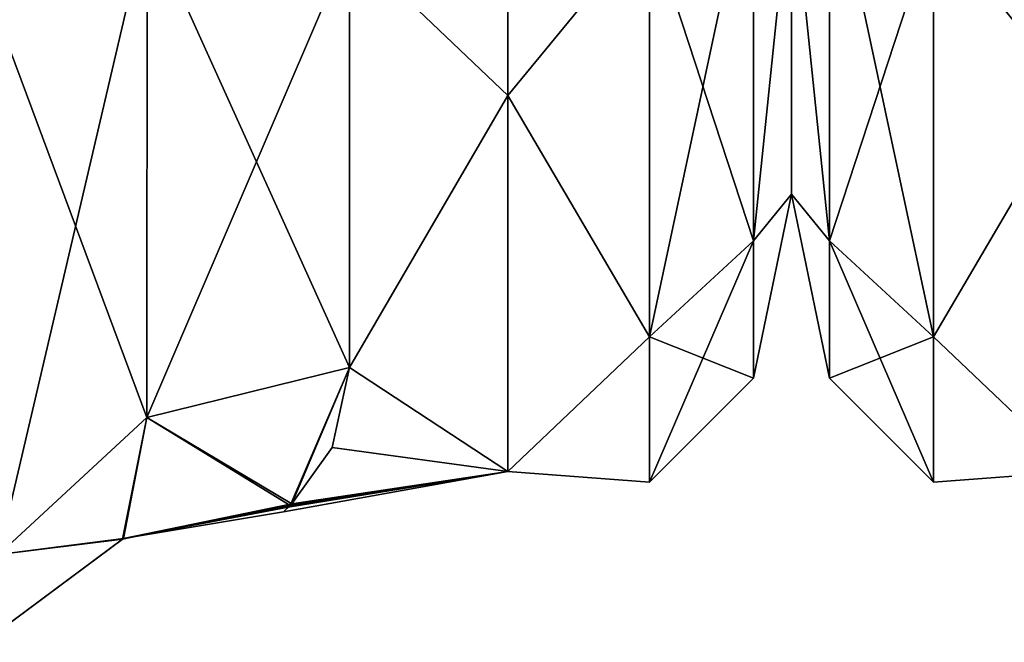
# Model space of a CAD drawing. Extents: x -23 to 470, y -1800 to 0.
# Tile 186 of 256: x 128.48 to 140.62, y -53.5 to -45.83. Entities that reach past the tile are written whole.
import ezdxf

# ---------------------------------------------------------------- set-up
doc = ezdxf.new("R2010")
doc.units = 0
doc.header["$LTSCALE"] = 17.087905
for name, color, linetype in [('128', 7, 'CONTINUOUS'), ('142', 7, 'CONTINUOUS'), ('158', 7, 'CONTINUOUS'), ('71', 7, 'CONTINUOUS'), ('73', 7, 'CONTINUOUS'), ('87', 7, 'CONTINUOUS'), ('88', 7, 'CONTINUOUS'), ('92', 7, 'CONTINUOUS')]:
    doc.layers.add(name, color=color, linetype=linetype)

msp = doc.modelspace()

# ---------------------------------------------------------------- linework, layer by layer
at = {"layer": '128', "linetype": 'CONTINUOUS'}
for points in [[(132.55, -50.115, -9.323), (131.836, -51.797, -3.115), (130.05, -50.733, -9.583), (132.55, -50.115, -9.323)], [(131.817, -51.819, 2.942), (132.55, -50.115, 9.323), (130.05, -50.733, 9.583), (131.817, -51.819, 2.942)], [(132.55, -50.115, -9.323), (132.334, -51.104, -6.496), (131.836, -51.797, -3.115), (132.55, -50.115, -9.323)], [(130.05, -50.733, 9.583), (128.219, -52.421, 10.295), (129.762, -52.225, 3.337), (130.05, -50.733, 9.583)], [(130.05, -50.733, -9.583), (129.747, -52.231, -3.35), (128.219, -52.421, -10.295), (130.05, -50.733, -9.583)], [(131.836, -51.797, -3.115), (129.747, -52.231, -3.35), (130.05, -50.733, -9.583), (131.836, -51.797, -3.115)], [(131.817, -51.819, 2.942), (130.05, -50.733, 9.583), (129.762, -52.225, 3.337), (131.817, -51.819, 2.942)], [(129.747, -52.231, -3.35), (131.836, -51.797, -3.115), (129.762, -52.225, 3.337), (129.747, -52.231, -3.35)], [(131.836, -51.797, -3.115), (131.794, -51.839, -2.771), (129.762, -52.225, 3.337), (131.836, -51.797, -3.115)], [(131.734, -51.896, 2.235), (131.817, -51.819, 2.942), (129.762, -52.225, 3.337), (131.734, -51.896, 2.235)], [(131.794, -51.839, -2.771), (131.734, -51.896, 2.235), (129.762, -52.225, 3.337), (131.794, -51.839, -2.771)], [(129.747, -52.231, -3.35), (128.038, -53.504, -3.698), (128.219, -52.421, -10.295), (129.747, -52.231, -3.35)], [(128.038, -53.504, -3.698), (129.747, -52.231, -3.35), (128.043, -53.499, 3.685), (128.038, -53.504, -3.698)], [(129.762, -52.225, 3.337), (128.219, -52.421, 10.295), (128.043, -53.499, 3.685), (129.762, -52.225, 3.337)], [(129.747, -52.231, -3.35), (129.762, -52.225, 3.337), (128.043, -53.499, 3.685), (129.747, -52.231, -3.35)]]:
    msp.add_3dface(points, dxfattribs=at)
at = {"layer": '142', "linetype": 'CONTINUOUS'}
for points in [[(138, -8.022, -4.581), (138, -11.991, -12.803), (138, -47.978, -4.582), (138, -8.022, -4.581)], [(138, -8.022, 4.582), (138, -8.022, -4.581), (138, -47.978, 4.581), (138, -8.022, 4.582)], [(138, -47.978, 4.581), (138, -8.022, -4.581), (138, -47.978, -4.582), (138, -47.978, 4.581)], [(138, -44.009, 12.803), (138, -8.022, 4.582), (138, -47.978, 4.581), (138, -44.009, 12.803)], [(138, -47.978, -4.582), (138, -11.991, -12.803), (138, -44.009, -12.803), (138, -47.978, -4.582)]]:
    msp.add_3dface(points, dxfattribs=at)
at = {"layer": '158', "linetype": 'CONTINUOUS'}
for points in [[(141.5, -38.413, -21.623), (141.5, -46.764, -14.964), (139.75, -44.639, -16.639), (141.5, -38.413, -21.623)], [(141.5, -46.764, 14.964), (141.5, -38.413, 21.623), (139.75, -44.639, 16.639), (141.5, -46.764, 14.964)], [(138.468, -43.732, 15.732), (138, -44.009, 12.803), (138.468, -48.555, 8.514), (138.468, -43.732, 15.732)], [(138.468, -48.555, -8.514), (138, -44.009, -12.803), (138.468, -43.732, -15.732), (138.468, -48.555, -8.514)], [(138.468, -43.732, 15.732), (138.468, -48.555, 8.514), (139.75, -44.639, 16.639), (138.468, -43.732, 15.732)], [(138.468, -48.555, -8.514), (138.468, -43.732, -15.732), (139.75, -49.74, -9.005), (138.468, -48.555, -8.514)], [(139.75, -49.74, -9.005), (138.468, -43.732, -15.732), (139.75, -44.639, -16.639), (139.75, -49.74, -9.005)], [(138, -44.009, 12.803), (138, -47.978, 4.581), (138.468, -48.555, 8.514), (138, -44.009, 12.803)], [(138, -47.978, -4.582), (138, -44.009, -12.803), (138.468, -48.555, -8.514), (138, -47.978, -4.582)], [(139.75, -44.639, 16.639), (138.468, -48.555, 8.514), (139.75, -49.74, 9.005), (139.75, -44.639, 16.639)], [(141.5, -46.764, -14.964), (139.75, -49.74, -9.005), (139.75, -44.639, -16.639), (141.5, -46.764, -14.964)], [(141.5, -46.764, 14.964), (139.75, -44.639, 16.639), (139.75, -49.74, 9.005), (141.5, -46.764, 14.964)], [(141.5, -46.764, -14.964), (141.5, -51.398, -5.341), (139.75, -49.74, -9.005), (141.5, -46.764, -14.964)], [(141.5, -51.398, 5.34), (141.5, -46.764, 14.964), (139.75, -49.74, 9.005), (141.5, -51.398, 5.34)], [(138, -47.978, 4.581), (138, -47.978, -4.582), (138.468, -50.248, 0), (138, -47.978, 4.581)], [(138.468, -48.555, 8.514), (138, -47.978, 4.581), (138.468, -50.248, 0), (138.468, -48.555, 8.514)], [(138.468, -50.248, 0), (138, -47.978, -4.582), (138.468, -48.555, -8.514), (138.468, -50.248, 0)], [(138.468, -48.555, 8.514), (138.468, -50.248, 0), (139.75, -49.74, 9.005), (138.468, -48.555, 8.514)], [(138.468, -50.248, 0), (138.468, -48.555, -8.514), (139.75, -51.531, 0), (138.468, -50.248, 0)], [(139.75, -51.531, 0), (138.468, -48.555, -8.514), (139.75, -49.74, -9.005), (139.75, -51.531, 0)], [(139.75, -49.74, 9.005), (138.468, -50.248, 0), (139.75, -51.531, 0), (139.75, -49.74, 9.005)], [(141.5, -51.398, -5.341), (139.75, -51.531, 0), (139.75, -49.74, -9.005), (141.5, -51.398, -5.341)], [(141.5, -51.398, 5.34), (139.75, -49.74, 9.005), (139.75, -51.531, 0), (141.5, -51.398, 5.34)], [(141.5, -51.398, -5.341), (141.5, -51.398, 5.34), (139.75, -51.531, 0), (141.5, -51.398, -5.341)]]:
    msp.add_3dface(points, dxfattribs=at)
at = {"layer": '71', "linetype": 'CONTINUOUS'}
for points in [[(138, -8.022, 4.581), (138, -11.991, 12.803), (138, -47.978, 4.582), (138, -8.022, 4.581)], [(138, -8.022, -4.582), (138, -8.022, 4.581), (138, -47.978, -4.581), (138, -8.022, -4.582)], [(138, -47.978, -4.581), (138, -8.022, 4.581), (138, -47.978, 4.582), (138, -47.978, -4.581)], [(138, -44.009, -12.803), (138, -8.022, -4.582), (138, -47.978, -4.581), (138, -44.009, -12.803)], [(138, -47.978, 4.582), (138, -11.991, 12.803), (138, -44.009, 12.803), (138, -47.978, 4.582)]]:
    msp.add_3dface(points, dxfattribs=at)
at = {"layer": '73', "linetype": 'CONTINUOUS'}
for points in [[(134.5, -46.764, 14.964), (134.5, -38.413, 21.623), (132.55, -44.9, 17.041), (134.5, -46.764, 14.964)], [(134.5, -38.413, -21.623), (134.5, -46.764, -14.964), (132.55, -44.9, -17.041), (134.5, -38.413, -21.623)], [(132.55, -50.115, 9.323), (134.5, -46.764, 14.964), (132.55, -44.9, 17.041), (132.55, -50.115, 9.323)], [(132.55, -44.9, -17.041), (134.5, -46.764, -14.964), (132.55, -50.115, -9.323), (132.55, -44.9, -17.041)], [(134.5, -51.398, 5.341), (134.5, -46.764, 14.964), (132.55, -50.115, 9.323), (134.5, -51.398, 5.341)], [(134.5, -46.764, -14.964), (134.5, -51.398, -5.34), (132.55, -50.115, -9.323), (134.5, -46.764, -14.964)], [(131.817, -51.819, 2.942), (134.5, -51.398, 5.341), (132.55, -50.115, 9.323), (131.817, -51.819, 2.942)], [(132.55, -50.115, -9.323), (134.5, -51.398, -5.34), (132.334, -51.104, -6.496), (132.55, -50.115, -9.323)], [(132.334, -51.104, -6.496), (134.5, -51.398, -5.34), (131.836, -51.797, -3.115), (132.334, -51.104, -6.496)], [(131.794, -51.839, -2.771), (134.5, -51.398, 5.341), (131.734, -51.896, 2.235), (131.794, -51.839, -2.771)], [(131.734, -51.896, 2.235), (134.5, -51.398, 5.341), (131.817, -51.819, 2.942), (131.734, -51.896, 2.235)], [(131.836, -51.797, -3.115), (134.5, -51.398, 5.341), (131.794, -51.839, -2.771), (131.836, -51.797, -3.115)], [(134.5, -51.398, -5.34), (134.5, -51.398, 5.341), (131.836, -51.797, -3.115), (134.5, -51.398, -5.34)]]:
    msp.add_3dface(points, dxfattribs=at)
at = {"layer": '87', "linetype": 'CONTINUOUS'}
for points in [[(128.219, -45.829, -19.608), (128.219, -35.932, -25.286), (130.051, -44.596, -18.252), (128.219, -45.829, -19.608)], [(130.05, -50.733, -9.583), (128.219, -45.829, -19.608), (130.051, -44.596, -18.252), (130.05, -50.733, -9.583)], [(132.55, -50.115, -9.323), (130.05, -50.733, -9.583), (130.051, -44.596, -18.252), (132.55, -50.115, -9.323)], [(132.55, -44.9, -17.041), (132.55, -50.115, -9.323), (130.051, -44.596, -18.252), (132.55, -44.9, -17.041)], [(130.05, -50.733, -9.583), (128.219, -52.421, -10.295), (128.219, -45.829, -19.608), (130.05, -50.733, -9.583)]]:
    msp.add_3dface(points, dxfattribs=at)
at = {"layer": '88', "linetype": 'CONTINUOUS'}
for points in [[(128.219, -45.829, 19.608), (128.219, -52.421, 10.295), (130.051, -44.596, 18.252), (128.219, -45.829, 19.608)], [(130.051, -44.596, 18.252), (128.219, -52.421, 10.295), (130.05, -50.733, 9.583), (130.051, -44.596, 18.252)], [(132.55, -44.9, 17.041), (130.051, -44.596, 18.252), (130.05, -50.733, 9.583), (132.55, -44.9, 17.041)], [(132.55, -50.115, 9.323), (132.55, -44.9, 17.041), (130.05, -50.733, 9.583), (132.55, -50.115, 9.323)]]:
    msp.add_3dface(points, dxfattribs=at)
at = {"layer": '92', "linetype": 'CONTINUOUS'}
for points in [[(134.5, -38.413, 21.623), (134.5, -46.764, 14.964), (136.25, -44.639, 16.639), (134.5, -38.413, 21.623)], [(134.5, -46.764, -14.964), (134.5, -38.413, -21.623), (136.25, -44.639, -16.639), (134.5, -46.764, -14.964)], [(137.532, -43.732, -15.732), (137.532, -48.555, -8.514), (136.25, -44.639, -16.639), (137.532, -43.732, -15.732)], [(137.532, -48.555, 8.514), (137.532, -43.732, 15.732), (136.25, -49.74, 9.005), (137.532, -48.555, 8.514)], [(136.25, -49.74, 9.005), (137.532, -43.732, 15.732), (136.25, -44.639, 16.639), (136.25, -49.74, 9.005)], [(137.532, -43.732, -15.732), (138, -44.009, -12.803), (137.532, -48.555, -8.514), (137.532, -43.732, -15.732)], [(137.532, -48.555, 8.514), (138, -44.009, 12.803), (137.532, -43.732, 15.732), (137.532, -48.555, 8.514)], [(138, -44.009, -12.803), (138, -47.978, -4.581), (137.532, -48.555, -8.514), (138, -44.009, -12.803)], [(138, -47.978, 4.582), (138, -44.009, 12.803), (137.532, -48.555, 8.514), (138, -47.978, 4.582)], [(134.5, -46.764, 14.964), (136.25, -49.74, 9.005), (136.25, -44.639, 16.639), (134.5, -46.764, 14.964)], [(134.5, -46.764, -14.964), (136.25, -44.639, -16.639), (136.25, -49.74, -9.005), (134.5, -46.764, -14.964)], [(136.25, -44.639, -16.639), (137.532, -48.555, -8.514), (136.25, -49.74, -9.005), (136.25, -44.639, -16.639)], [(134.5, -46.764, 14.964), (134.5, -51.398, 5.341), (136.25, -49.74, 9.005), (134.5, -46.764, 14.964)], [(134.5, -51.398, -5.34), (134.5, -46.764, -14.964), (136.25, -49.74, -9.005), (134.5, -51.398, -5.34)], [(138, -47.978, -4.581), (138, -47.978, 4.582), (137.532, -50.248, 0), (138, -47.978, -4.581)], [(137.532, -48.555, -8.514), (138, -47.978, -4.581), (137.532, -50.248, 0), (137.532, -48.555, -8.514)], [(137.532, -50.248, 0), (138, -47.978, 4.582), (137.532, -48.555, 8.514), (137.532, -50.248, 0)], [(137.532, -48.555, -8.514), (137.532, -50.248, 0), (136.25, -49.74, -9.005), (137.532, -48.555, -8.514)], [(137.532, -50.248, 0), (137.532, -48.555, 8.514), (136.25, -51.531, 0), (137.532, -50.248, 0)], [(136.25, -51.531, 0), (137.532, -48.555, 8.514), (136.25, -49.74, 9.005), (136.25, -51.531, 0)], [(134.5, -51.398, 5.341), (136.25, -51.531, 0), (136.25, -49.74, 9.005), (134.5, -51.398, 5.341)], [(134.5, -51.398, -5.34), (136.25, -49.74, -9.005), (136.25, -51.531, 0), (134.5, -51.398, -5.34)], [(136.25, -49.74, -9.005), (137.532, -50.248, 0), (136.25, -51.531, 0), (136.25, -49.74, -9.005)], [(134.5, -51.398, 5.341), (134.5, -51.398, -5.34), (136.25, -51.531, 0), (134.5, -51.398, 5.341)]]:
    msp.add_3dface(points, dxfattribs=at)

doc.saveas('drawing.dxf')
